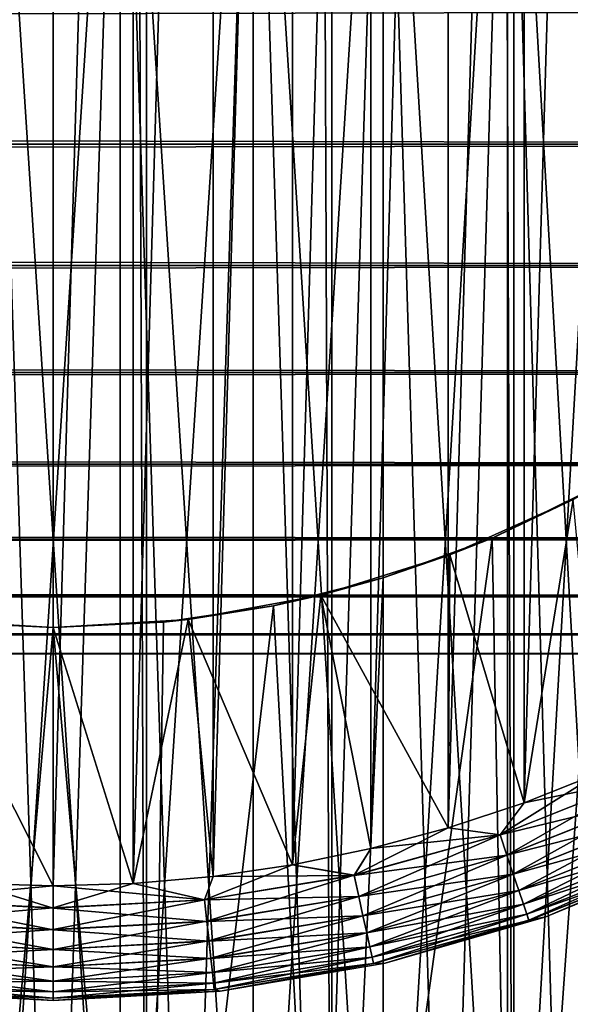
# Model space of a CAD drawing. Extents: x -265 to 265, y 0 to 427.
# Tile 179 of 256: x 249.71 to 254.51, y 6.97 to 15.55. Entities that reach past the tile are written whole.
import ezdxf

# ---------------------------------------------------------------- set-up
doc = ezdxf.new("R2010")
doc.units = 0
doc.header["$LTSCALE"] = 65.185185
for name, color, linetype in [('28', 7, 'CONTINUOUS'), ('71', 7, 'CONTINUOUS'), ('72', 7, 'CONTINUOUS'), ('79', 7, 'CONTINUOUS'), ('80', 7, 'CONTINUOUS'), ('81', 7, 'CONTINUOUS'), ('82', 7, 'CONTINUOUS'), ('83', 7, 'CONTINUOUS'), ('84', 7, 'CONTINUOUS'), ('87', 7, 'CONTINUOUS'), ('88', 7, 'CONTINUOUS'), ('91', 7, 'CONTINUOUS'), ('92', 7, 'CONTINUOUS'), ('96', 7, 'CONTINUOUS'), ('97', 7, 'CONTINUOUS')]:
    doc.layers.add(name, color=color, linetype=linetype)

msp = doc.modelspace()

# ---------------------------------------------------------------- linework, layer by layer
at = {"layer": '28', "color": 7, "linetype": 'CONTINUOUS'}
for points in [[(-263, 14.4652, 17.9244), (-263, 15.6311, 17.0564), (263, 14.4652, 17.9244), (-263, 14.4652, 17.9244)], [(263, 14.4652, 17.9244), (-263, 15.6311, 17.0564), (263, 15.6311, 17.0564), (263, 14.4652, 17.9244)], [(-263, 15.6311, 37.9436), (-263, 14.4652, 37.0756), (263, 15.6311, 37.9436), (-263, 15.6311, 37.9436)], [(263, 15.6311, 37.9436), (-263, 14.4652, 37.0756), (263, 14.4652, 37.0756), (263, 15.6311, 37.9436)], [(-263, 13.4078, 18.922), (-263, 14.4652, 17.9244), (263, 13.4078, 18.922), (-263, 13.4078, 18.922)], [(263, 13.4078, 18.922), (-263, 14.4652, 17.9244), (263, 14.4652, 17.9244), (263, 13.4078, 18.922)], [(-263, 14.4652, 37.0756), (-263, 13.4078, 36.078), (263, 14.4652, 37.0756), (-263, 14.4652, 37.0756)], [(263, 14.4652, 37.0756), (-263, 13.4078, 36.078), (263, 13.4078, 36.078), (263, 14.4652, 37.0756)], [(-263, 12.4735, 20.0355), (-263, 13.4078, 18.922), (263, 12.4735, 20.0355), (-263, 12.4735, 20.0355)], [(263, 12.4735, 20.0355), (-263, 13.4078, 18.922), (263, 13.4078, 18.922), (263, 12.4735, 20.0355)], [(-263, 13.4078, 36.078), (-263, 12.4735, 34.9645), (263, 13.4078, 36.078), (-263, 13.4078, 36.078)], [(263, 13.4078, 36.078), (-263, 12.4735, 34.9645), (263, 12.4735, 34.9645), (263, 13.4078, 36.078)], [(-263, 11.6747, 21.25), (-263, 12.4735, 20.0355), (263, 11.6747, 21.25), (-263, 11.6747, 21.25)], [(263, 11.6747, 21.25), (-263, 12.4735, 20.0355), (263, 12.4735, 20.0355), (263, 11.6747, 21.25)], [(-263, 12.4735, 34.9645), (-263, 11.6747, 33.75), (263, 12.4735, 34.9645), (-263, 12.4735, 34.9645)], [(263, 12.4735, 34.9645), (-263, 11.6747, 33.75), (263, 11.6747, 33.75), (263, 12.4735, 34.9645)], [(-263, 11.0223, 22.549), (-263, 11.6747, 21.25), (263, 11.0223, 22.549), (-263, 11.0223, 22.549)], [(263, 11.0223, 22.549), (-263, 11.6747, 21.25), (263, 11.6747, 21.25), (263, 11.0223, 22.549)], [(-263, 11.6747, 33.75), (-263, 11.0223, 32.451), (263, 11.6747, 33.75), (-263, 11.6747, 33.75)], [(263, 11.6747, 33.75), (-263, 11.0223, 32.451), (263, 11.0223, 32.451), (263, 11.6747, 33.75)], [(-263, 10.5251, 23.915), (-263, 11.0223, 22.549), (263, 10.5251, 23.915), (-263, 10.5251, 23.915)], [(263, 10.5251, 23.915), (-263, 11.0223, 22.549), (263, 11.0223, 22.549), (263, 10.5251, 23.915)], [(-263, 11.0223, 32.451), (-263, 10.5251, 31.085), (263, 11.0223, 32.451), (-263, 11.0223, 32.451)], [(263, 11.0223, 32.451), (-263, 10.5251, 31.085), (263, 10.5251, 31.085), (263, 11.0223, 32.451)], [(-263, 10.1899, 25.3294), (-263, 10.5251, 23.915), (263, 10.1899, 25.3294), (-263, 10.1899, 25.3294)], [(263, 10.1899, 25.3294), (-263, 10.5251, 23.915), (263, 10.5251, 23.915), (263, 10.1899, 25.3294)], [(-263, 10.5251, 31.085), (-263, 10.1899, 29.6706), (263, 10.5251, 31.085), (-263, 10.5251, 31.085)], [(263, 10.5251, 31.085), (-263, 10.1899, 29.6706), (263, 10.1899, 29.6706), (263, 10.5251, 31.085)], [(-263, 10.0211, 26.7732), (-263, 10.1899, 25.3294), (263, 10.0211, 26.7732), (-263, 10.0211, 26.7732)], [(263, 10.0211, 26.7732), (-263, 10.1899, 25.3294), (263, 10.1899, 25.3294), (263, 10.0211, 26.7732)], [(-263, 10.1899, 29.6706), (-263, 10.0211, 28.2268), (263, 10.1899, 29.6706), (-263, 10.1899, 29.6706)], [(263, 10.1899, 29.6706), (-263, 10.0211, 28.2268), (263, 10.0211, 28.2268), (263, 10.1899, 29.6706)], [(-263, 10.0211, 28.2268), (-263, 10.0211, 26.7732), (263, 10.0211, 28.2268), (-263, 10.0211, 28.2268)], [(263, 10.0211, 28.2268), (-263, 10.0211, 26.7732), (263, 10.0211, 26.7732), (263, 10.0211, 28.2268)]]:
    msp.add_3dface(points, dxfattribs=at)
at = {"layer": '71', "color": 7, "linetype": 'CONTINUOUS'}
for points in [[(249.1879, 1, 14.978), (250.8121, 1, 14.978), (249.1879, 419, 14.978), (249.1879, 1, 14.978)], [(249.1879, 419, 14.978), (250.8121, 1, 14.978), (250.8121, 419, 14.978), (249.1879, 419, 14.978)], [(250.8121, 1, 14.978), (252.4267, 1, 14.8024), (250.8121, 419, 14.978), (250.8121, 1, 14.978)], [(250.8121, 419, 14.978), (252.4267, 1, 14.8024), (252.4267, 419, 14.8024), (250.8121, 419, 14.978)], [(252.4267, 1, 14.8024), (254.0129, 1, 14.4532), (252.4267, 419, 14.8024), (252.4267, 1, 14.8024)], [(252.4267, 419, 14.8024), (254.0129, 1, 14.4532), (254.0129, 419, 14.4532), (252.4267, 419, 14.8024)], [(254.0129, 1, 14.4532), (255.5521, 1, 13.9347), (254.0129, 419, 14.4532), (254.0129, 1, 14.4532)], [(254.0129, 419, 14.4532), (255.5521, 1, 13.9347), (255.5521, 419, 13.9347), (254.0129, 419, 14.4532)]]:
    msp.add_3dface(points, dxfattribs=at)
at = {"layer": '72', "color": 7, "linetype": 'CONTINUOUS'}
for points in [[(254.7584, 11.49, -14.2252), (254.0129, 1, -14.4532), (253.8249, 11.0316, -14.5041), (254.7584, 11.49, -14.2252)], [(255.5521, 1, -13.9347), (254.0129, 1, -14.4532), (254.7584, 11.49, -14.2252), (255.5521, 1, -13.9347)], [(254.0129, 1, -14.4532), (252.4267, 1, -14.8024), (253.8249, 11.0316, -14.5041), (254.0129, 1, -14.4532)], [(253.8249, 11.0316, -14.5041), (252.4267, 1, -14.8024), (252.8765, 10.684, -14.7216), (253.8249, 11.0316, -14.5041)], [(252.8765, 10.684, -14.7216), (252.4267, 1, -14.8024), (251.9204, 10.441, -14.8766), (252.8765, 10.684, -14.7216)], [(252.4267, 1, -14.8024), (250.8121, 1, -14.978), (251.9204, 10.441, -14.8766), (252.4267, 1, -14.8024)], [(251.9204, 10.441, -14.8766), (250.8121, 1, -14.978), (250.9615, 10.2975, -14.9692), (251.9204, 10.441, -14.8766)], [(250, 10.25, -15), (249.1879, 1, -14.978), (249.0385, 10.2975, -14.9692), (250, 10.25, -15)], [(250.8121, 1, -14.978), (249.1879, 1, -14.978), (250, 10.25, -15), (250.8121, 1, -14.978)], [(250.8121, 1, -14.978), (250, 10.25, -15), (250.9615, 10.2975, -14.9692), (250.8121, 1, -14.978)]]:
    msp.add_3dface(points, dxfattribs=at)
at = {"layer": '79', "color": 7, "linetype": 'CONTINUOUS'}
for points in [[(250, 10.25, -25), (249.0385, 10.2975, -14.9692), (248.8248, 10.3211, -25), (250, 10.25, -25)], [(250, 10.25, -15), (249.0385, 10.2975, -14.9692), (250, 10.25, -25), (250, 10.25, -15)]]:
    msp.add_3dface(points, dxfattribs=at)
at = {"layer": '80', "color": 7, "linetype": 'CONTINUOUS'}
for points in [[(254.7584, 11.49, -14.2252), (253.8249, 11.0316, -14.5041), (254.5311, 11.3668, -25), (254.7584, 11.49, -14.2252)], [(254.5311, 11.3668, -25), (253.8249, 11.0316, -14.5041), (253.4574, 10.8836, -25), (254.5311, 11.3668, -25)], [(253.8249, 11.0316, -14.5041), (252.8765, 10.684, -14.7216), (253.4574, 10.8836, -25), (253.8249, 11.0316, -14.5041)], [(253.4574, 10.8836, -25), (252.8765, 10.684, -14.7216), (252.3333, 10.5333, -25), (253.4574, 10.8836, -25)], [(252.8765, 10.684, -14.7216), (251.9204, 10.441, -14.8766), (252.3333, 10.5333, -25), (252.8765, 10.684, -14.7216)], [(252.3333, 10.5333, -25), (251.9204, 10.441, -14.8766), (251.1752, 10.3211, -25), (252.3333, 10.5333, -25)], [(251.9204, 10.441, -14.8766), (250.9615, 10.2975, -14.9692), (251.1752, 10.3211, -25), (251.9204, 10.441, -14.8766)], [(250.9615, 10.2975, -14.9692), (250, 10.25, -15), (251.1752, 10.3211, -25), (250.9615, 10.2975, -14.9692)], [(250, 10.25, -15), (250, 10.25, -25), (251.1752, 10.3211, -25), (250, 10.25, -15)]]:
    msp.add_3dface(points, dxfattribs=at)
at = {"layer": '81', "color": 7, "linetype": 'CONTINUOUS'}
for points in [[(254.5311, 11.3668, -25), (253.4574, 10.8836, -25), (254.1042, 8.7237, -25), (254.5311, 11.3668, -25)], [(254.7529, 8.9814, -25), (254.5311, 11.3668, -25), (254.1042, 8.7237, -25), (254.7529, 8.9814, -25)], [(253.4574, 10.8836, -25), (252.3333, 10.5333, -25), (253.4416, 8.5041, -25), (253.4574, 10.8836, -25)], [(254.1042, 8.7237, -25), (253.4574, 10.8836, -25), (253.4416, 8.5041, -25), (254.1042, 8.7237, -25)], [(252.3333, 10.5333, -25), (251.1752, 10.3211, -25), (252.0837, 8.1823, -25), (252.3333, 10.5333, -25)], [(252.7673, 8.3234, -25), (252.3333, 10.5333, -25), (252.0837, 8.1823, -25), (252.7673, 8.3234, -25)], [(253.4416, 8.5041, -25), (252.3333, 10.5333, -25), (252.7673, 8.3234, -25), (253.4416, 8.5041, -25)], [(250, 10.25, -25), (248.8248, 10.3211, -25), (250, 8, -25), (250, 10.25, -25)], [(250, 8, -25), (248.8248, 10.3211, -25), (249.3023, 8.0203, -25), (250, 8, -25)], [(251.1752, 10.3211, -25), (250, 10.25, -25), (250.6977, 8.0203, -25), (251.1752, 10.3211, -25)], [(251.393, 8.0811, -25), (251.1752, 10.3211, -25), (250.6977, 8.0203, -25), (251.393, 8.0811, -25)], [(252.0837, 8.1823, -25), (251.1752, 10.3211, -25), (251.393, 8.0811, -25), (252.0837, 8.1823, -25)], [(250, 10.25, -25), (250, 8, -25), (250.6977, 8.0203, -25), (250, 10.25, -25)]]:
    msp.add_3dface(points, dxfattribs=at)
at = {"layer": '82', "color": 7, "linetype": 'CONTINUOUS'}
for points in [[(249.3023, 31.9797, -75), (250, 32, -75), (249.3023, 8.0203, -75), (249.3023, 31.9797, -75)], [(249.3023, 8.0203, -75), (250, 32, -75), (250, 8, -75), (249.3023, 8.0203, -75)], [(250, 8, -75), (250, 32, -75), (250.6977, 31.9797, -75), (250, 8, -75)], [(250.6977, 8.0203, -75), (250, 8, -75), (250.6977, 31.9797, -75), (250.6977, 8.0203, -75)], [(251.393, 31.9189, -75), (250.6977, 8.0203, -75), (250.6977, 31.9797, -75), (251.393, 31.9189, -75)], [(251.393, 8.0811, -75), (250.6977, 8.0203, -75), (251.393, 31.9189, -75), (251.393, 8.0811, -75)], [(252.0837, 31.8177, -75), (251.393, 8.0811, -75), (251.393, 31.9189, -75), (252.0837, 31.8177, -75)], [(252.0837, 8.1823, -75), (251.393, 8.0811, -75), (252.0837, 31.8177, -75), (252.0837, 8.1823, -75)], [(252.7673, 31.6766, -75), (252.0837, 8.1823, -75), (252.0837, 31.8177, -75), (252.7673, 31.6766, -75)], [(252.7673, 8.3234, -75), (252.0837, 8.1823, -75), (252.7673, 31.6766, -75), (252.7673, 8.3234, -75)], [(253.4416, 31.4959, -75), (252.7673, 8.3234, -75), (252.7673, 31.6766, -75), (253.4416, 31.4959, -75)], [(253.4416, 8.5041, -75), (252.7673, 8.3234, -75), (253.4416, 31.4959, -75), (253.4416, 8.5041, -75)], [(254.1042, 31.2763, -75), (253.4416, 8.5041, -75), (253.4416, 31.4959, -75), (254.1042, 31.2763, -75)], [(254.1042, 8.7237, -75), (253.4416, 8.5041, -75), (254.1042, 31.2763, -75), (254.1042, 8.7237, -75)], [(254.7529, 31.0186, -75), (254.1042, 8.7237, -75), (254.1042, 31.2763, -75), (254.7529, 31.0186, -75)], [(254.7529, 8.9814, -75), (254.1042, 8.7237, -75), (254.7529, 31.0186, -75), (254.7529, 8.9814, -75)]]:
    msp.add_3dface(points, dxfattribs=at)
at = {"layer": '83', "color": 7, "linetype": 'CONTINUOUS'}
for points in [[(248.5445, 7.0817, -74), (250, 7, -74), (248.5445, 7.0817, -26), (248.5445, 7.0817, -74)], [(248.5445, 7.0817, -26), (250, 7, -74), (250, 7, -26), (248.5445, 7.0817, -26)]]:
    msp.add_3dface(points, dxfattribs=at)
at = {"layer": '84', "color": 7, "linetype": 'CONTINUOUS'}
for points in [[(254.2936, 7.7295, -74), (255.6405, 8.2874, -74), (254.2936, 7.7295, -26), (254.2936, 7.7295, -74)], [(254.2936, 7.7295, -26), (255.6405, 8.2874, -74), (255.6405, 8.2874, -26), (254.2936, 7.7295, -26)], [(252.8928, 7.3259, -74), (254.2936, 7.7295, -74), (252.8928, 7.3259, -26), (252.8928, 7.3259, -74)], [(252.8928, 7.3259, -26), (254.2936, 7.7295, -74), (254.2936, 7.7295, -26), (252.8928, 7.3259, -26)], [(251.4555, 7.0817, -74), (252.8928, 7.3259, -74), (251.4555, 7.0817, -26), (251.4555, 7.0817, -74)], [(251.4555, 7.0817, -26), (252.8928, 7.3259, -74), (252.8928, 7.3259, -26), (251.4555, 7.0817, -26)], [(250, 7, -26), (250, 7, -74), (251.4555, 7.0817, -74), (250, 7, -26)], [(250, 7, -26), (251.4555, 7.0817, -74), (251.4555, 7.0817, -26), (250, 7, -26)]]:
    msp.add_3dface(points, dxfattribs=at)
at = {"layer": '87', "color": 7, "linetype": 'CONTINUOUS'}
for points in [[(249.3023, 8.0203, -75), (250, 8, -75), (248.6816, 7.8775, -74.981), (249.3023, 8.0203, -75)], [(248.6816, 7.8775, -74.981), (250, 8, -75), (250, 7.8061, -74.981), (248.6816, 7.8775, -74.981)], [(248.6816, 7.8775, -74.981), (250, 7.8061, -74.981), (248.6613, 7.6908, -74.9243), (248.6816, 7.8775, -74.981)], [(248.6613, 7.6908, -74.9243), (250, 7.8061, -74.981), (250, 7.6182, -74.9243), (248.6613, 7.6908, -74.9243)], [(248.6613, 7.6908, -74.9243), (250, 7.6182, -74.9243), (248.6426, 7.5187, -74.8319), (248.6613, 7.6908, -74.9243)], [(248.6426, 7.5187, -74.8319), (250, 7.6182, -74.9243), (250, 7.4451, -74.8319), (248.6426, 7.5187, -74.8319)], [(248.6426, 7.5187, -74.8319), (250, 7.4451, -74.8319), (248.6262, 7.3678, -74.7075), (248.6426, 7.5187, -74.8319)], [(248.6262, 7.3678, -74.7075), (250, 7.4451, -74.8319), (250, 7.2933, -74.7075), (248.6262, 7.3678, -74.7075)], [(248.6262, 7.3678, -74.7075), (250, 7.2933, -74.7075), (248.6127, 7.244, -74.5559), (248.6262, 7.3678, -74.7075)], [(248.6127, 7.244, -74.5559), (250, 7.1687, -74.5559), (248.6027, 7.152, -74.3829), (248.6127, 7.244, -74.5559)], [(248.6127, 7.244, -74.5559), (250, 7.2933, -74.7075), (250, 7.1687, -74.5559), (248.6127, 7.244, -74.5559)], [(248.6027, 7.152, -74.3829), (250, 7.0762, -74.3829), (248.5965, 7.0953, -74.1951), (248.6027, 7.152, -74.3829)], [(248.6027, 7.152, -74.3829), (250, 7.1687, -74.5559), (250, 7.0762, -74.3829), (248.6027, 7.152, -74.3829)], [(248.5445, 7.0817, -74), (248.5965, 7.0953, -74.1951), (250, 7.0192, -74.1951), (248.5445, 7.0817, -74)], [(250, 7, -74), (248.5445, 7.0817, -74), (250, 7.0192, -74.1951), (250, 7, -74)], [(248.5965, 7.0953, -74.1951), (250, 7.0762, -74.3829), (250, 7.0192, -74.1951), (248.5965, 7.0953, -74.1951)]]:
    msp.add_3dface(points, dxfattribs=at)
at = {"layer": '88', "color": 7, "linetype": 'CONTINUOUS'}
for points in [[(254.1042, 8.7237, -75), (254.7529, 8.9814, -75), (253.8935, 8.4444, -74.981), (254.1042, 8.7237, -75)], [(253.8935, 8.4444, -74.981), (254.7529, 8.9814, -75), (255.1201, 8.9331, -74.981), (253.8935, 8.4444, -74.981)], [(253.8935, 8.4444, -74.981), (255.1201, 8.9331, -74.981), (253.9535, 8.2664, -74.9243), (253.8935, 8.4444, -74.981)], [(253.9535, 8.2664, -74.9243), (255.1201, 8.9331, -74.981), (255.199, 8.7626, -74.9243), (253.9535, 8.2664, -74.9243)], [(253.9535, 8.2664, -74.9243), (255.199, 8.7626, -74.9243), (254.0088, 8.1023, -74.8319), (253.9535, 8.2664, -74.9243)], [(254.0088, 8.1023, -74.8319), (255.199, 8.7626, -74.9243), (255.2717, 8.6055, -74.8319), (254.0088, 8.1023, -74.8319)], [(253.4416, 8.5041, -75), (254.1042, 8.7237, -75), (253.8935, 8.4444, -74.981), (253.4416, 8.5041, -75)], [(254.0088, 8.1023, -74.8319), (255.2717, 8.6055, -74.8319), (254.0573, 7.9585, -74.7075), (254.0088, 8.1023, -74.8319)], [(254.0573, 7.9585, -74.7075), (255.2717, 8.6055, -74.8319), (255.3354, 8.4677, -74.7075), (254.0573, 7.9585, -74.7075)], [(252.7673, 8.3234, -75), (253.4416, 8.5041, -75), (252.6213, 8.0912, -74.981), (252.7673, 8.3234, -75)], [(252.6213, 8.0912, -74.981), (253.4416, 8.5041, -75), (253.8935, 8.4444, -74.981), (252.6213, 8.0912, -74.981)], [(252.6213, 8.0912, -74.981), (253.8935, 8.4444, -74.981), (252.6617, 7.9077, -74.9243), (252.6213, 8.0912, -74.981)], [(252.6617, 7.9077, -74.9243), (253.8935, 8.4444, -74.981), (253.9535, 8.2664, -74.9243), (252.6617, 7.9077, -74.9243)], [(254.0573, 7.9585, -74.7075), (255.3354, 8.4677, -74.7075), (254.097, 7.8404, -74.5559), (254.0573, 7.9585, -74.7075)], [(254.097, 7.8404, -74.5559), (255.3354, 8.4677, -74.7075), (255.3877, 8.3547, -74.5559), (254.097, 7.8404, -74.5559)], [(254.097, 7.8404, -74.5559), (255.3877, 8.3547, -74.5559), (254.1266, 7.7527, -74.3829), (254.097, 7.8404, -74.5559)], [(254.1266, 7.7527, -74.3829), (255.3877, 8.3547, -74.5559), (255.4266, 8.2707, -74.3829), (254.1266, 7.7527, -74.3829)], [(252.0837, 8.1823, -75), (252.7673, 8.3234, -75), (252.6213, 8.0912, -74.981), (252.0837, 8.1823, -75)], [(252.6617, 7.9077, -74.9243), (253.9535, 8.2664, -74.9243), (252.6989, 7.7386, -74.8319), (252.6617, 7.9077, -74.9243)], [(252.6989, 7.7386, -74.8319), (253.9535, 8.2664, -74.9243), (254.0088, 8.1023, -74.8319), (252.6989, 7.7386, -74.8319)], [(254.1266, 7.7527, -74.3829), (255.4266, 8.2707, -74.3829), (254.1448, 7.6987, -74.1951), (254.1266, 7.7527, -74.3829)], [(254.1448, 7.6987, -74.1951), (255.4266, 8.2707, -74.3829), (255.4505, 8.219, -74.1951), (254.1448, 7.6987, -74.1951)], [(255.6405, 8.2874, -74), (254.2936, 7.7295, -74), (255.4505, 8.219, -74.1951), (255.6405, 8.2874, -74)], [(251.393, 8.0811, -75), (252.0837, 8.1823, -75), (251.3184, 7.8775, -74.981), (251.393, 8.0811, -75)], [(251.3184, 7.8775, -74.981), (252.0837, 8.1823, -75), (252.6213, 8.0912, -74.981), (251.3184, 7.8775, -74.981)], [(254.2936, 7.7295, -74), (254.1448, 7.6987, -74.1951), (255.4505, 8.219, -74.1951), (254.2936, 7.7295, -74)], [(250.6977, 8.0203, -75), (251.393, 8.0811, -75), (251.3184, 7.8775, -74.981), (250.6977, 8.0203, -75)], [(251.3184, 7.8775, -74.981), (252.6213, 8.0912, -74.981), (251.3387, 7.6908, -74.9243), (251.3184, 7.8775, -74.981)], [(251.3387, 7.6908, -74.9243), (252.6213, 8.0912, -74.981), (252.6617, 7.9077, -74.9243), (251.3387, 7.6908, -74.9243)], [(252.6989, 7.7386, -74.8319), (254.0088, 8.1023, -74.8319), (252.7316, 7.5904, -74.7075), (252.6989, 7.7386, -74.8319)], [(252.7316, 7.5904, -74.7075), (254.0088, 8.1023, -74.8319), (254.0573, 7.9585, -74.7075), (252.7316, 7.5904, -74.7075)], [(250, 8, -75), (250.6977, 8.0203, -75), (250, 7.8061, -74.981), (250, 8, -75)], [(250, 7.8061, -74.981), (250.6977, 8.0203, -75), (251.3184, 7.8775, -74.981), (250, 7.8061, -74.981)], [(251.3387, 7.6908, -74.9243), (252.6617, 7.9077, -74.9243), (251.3574, 7.5187, -74.8319), (251.3387, 7.6908, -74.9243)], [(251.3574, 7.5187, -74.8319), (252.6617, 7.9077, -74.9243), (252.6989, 7.7386, -74.8319), (251.3574, 7.5187, -74.8319)], [(252.7316, 7.5904, -74.7075), (254.0573, 7.9585, -74.7075), (252.7583, 7.4687, -74.5559), (252.7316, 7.5904, -74.7075)], [(252.7583, 7.4687, -74.5559), (254.0573, 7.9585, -74.7075), (254.097, 7.8404, -74.5559), (252.7583, 7.4687, -74.5559)], [(250, 7.6182, -74.9243), (250, 7.8061, -74.981), (251.3184, 7.8775, -74.981), (250, 7.6182, -74.9243)], [(250, 7.6182, -74.9243), (251.3184, 7.8775, -74.981), (251.3387, 7.6908, -74.9243), (250, 7.6182, -74.9243)], [(252.7583, 7.4687, -74.5559), (254.097, 7.8404, -74.5559), (252.7782, 7.3783, -74.3829), (252.7583, 7.4687, -74.5559)], [(252.7782, 7.3783, -74.3829), (254.097, 7.8404, -74.5559), (254.1266, 7.7527, -74.3829), (252.7782, 7.3783, -74.3829)], [(251.3574, 7.5187, -74.8319), (252.6989, 7.7386, -74.8319), (251.3738, 7.3678, -74.7075), (251.3574, 7.5187, -74.8319)], [(251.3738, 7.3678, -74.7075), (252.6989, 7.7386, -74.8319), (252.7316, 7.5904, -74.7075), (251.3738, 7.3678, -74.7075)], [(252.7782, 7.3783, -74.3829), (254.1266, 7.7527, -74.3829), (252.7905, 7.3227, -74.1951), (252.7782, 7.3783, -74.3829)], [(252.7905, 7.3227, -74.1951), (254.1266, 7.7527, -74.3829), (254.1448, 7.6987, -74.1951), (252.7905, 7.3227, -74.1951)], [(254.2936, 7.7295, -74), (252.8928, 7.3259, -74), (254.1448, 7.6987, -74.1951), (254.2936, 7.7295, -74)], [(250, 7.4451, -74.8319), (250, 7.6182, -74.9243), (251.3387, 7.6908, -74.9243), (250, 7.4451, -74.8319)], [(250, 7.4451, -74.8319), (251.3387, 7.6908, -74.9243), (251.3574, 7.5187, -74.8319), (250, 7.4451, -74.8319)], [(252.8928, 7.3259, -74), (252.7905, 7.3227, -74.1951), (254.1448, 7.6987, -74.1951), (252.8928, 7.3259, -74)], [(251.3738, 7.3678, -74.7075), (252.7316, 7.5904, -74.7075), (251.3873, 7.244, -74.5559), (251.3738, 7.3678, -74.7075)], [(251.3873, 7.244, -74.5559), (252.7316, 7.5904, -74.7075), (252.7583, 7.4687, -74.5559), (251.3873, 7.244, -74.5559)], [(250, 7.2933, -74.7075), (250, 7.4451, -74.8319), (251.3574, 7.5187, -74.8319), (250, 7.2933, -74.7075)], [(250, 7.2933, -74.7075), (251.3574, 7.5187, -74.8319), (251.3738, 7.3678, -74.7075), (250, 7.2933, -74.7075)], [(251.3873, 7.244, -74.5559), (252.7583, 7.4687, -74.5559), (251.3973, 7.152, -74.3829), (251.3873, 7.244, -74.5559)], [(251.3973, 7.152, -74.3829), (252.7583, 7.4687, -74.5559), (252.7782, 7.3783, -74.3829), (251.3973, 7.152, -74.3829)], [(250, 7.1687, -74.5559), (250, 7.2933, -74.7075), (251.3738, 7.3678, -74.7075), (250, 7.1687, -74.5559)], [(250, 7.1687, -74.5559), (251.3738, 7.3678, -74.7075), (251.3873, 7.244, -74.5559), (250, 7.1687, -74.5559)], [(251.3973, 7.152, -74.3829), (252.7782, 7.3783, -74.3829), (251.4035, 7.0953, -74.1951), (251.3973, 7.152, -74.3829)], [(251.4035, 7.0953, -74.1951), (252.7782, 7.3783, -74.3829), (252.7905, 7.3227, -74.1951), (251.4035, 7.0953, -74.1951)], [(251.4555, 7.0817, -74), (251.4035, 7.0953, -74.1951), (252.7905, 7.3227, -74.1951), (251.4555, 7.0817, -74)], [(252.8928, 7.3259, -74), (251.4555, 7.0817, -74), (252.7905, 7.3227, -74.1951), (252.8928, 7.3259, -74)], [(250, 7.0762, -74.3829), (250, 7.1687, -74.5559), (251.3873, 7.244, -74.5559), (250, 7.0762, -74.3829)], [(250, 7.0762, -74.3829), (251.3873, 7.244, -74.5559), (251.3973, 7.152, -74.3829), (250, 7.0762, -74.3829)], [(250, 7.0192, -74.1951), (250, 7.0762, -74.3829), (251.3973, 7.152, -74.3829), (250, 7.0192, -74.1951)], [(250, 7.0192, -74.1951), (251.3973, 7.152, -74.3829), (251.4035, 7.0953, -74.1951), (250, 7.0192, -74.1951)], [(251.4555, 7.0817, -74), (250, 7, -74), (251.4035, 7.0953, -74.1951), (251.4555, 7.0817, -74)], [(250, 7, -74), (250, 7.0192, -74.1951), (251.4035, 7.0953, -74.1951), (250, 7, -74)]]:
    msp.add_3dface(points, dxfattribs=at)
at = {"layer": '91', "color": 7, "linetype": 'CONTINUOUS'}
for points in [[(250, 7.8049, -25.0192), (249.3023, 8.0203, -25), (248.6815, 7.8764, -25.0192), (250, 7.8049, -25.0192)], [(250, 8, -25), (249.3023, 8.0203, -25), (250, 7.8049, -25.0192), (250, 8, -25)], [(250, 7.6171, -25.0762), (248.6815, 7.8764, -25.0192), (248.6612, 7.6897, -25.0762), (250, 7.6171, -25.0762)], [(250, 7.8049, -25.0192), (248.6815, 7.8764, -25.0192), (250, 7.6171, -25.0762), (250, 7.8049, -25.0192)], [(250, 7.4441, -25.1687), (248.6612, 7.6897, -25.0762), (248.6425, 7.5177, -25.1687), (250, 7.4441, -25.1687)], [(250, 7.6171, -25.0762), (248.6612, 7.6897, -25.0762), (250, 7.4441, -25.1687), (250, 7.6171, -25.0762)], [(250, 7.2925, -25.2933), (248.6425, 7.5177, -25.1687), (248.6261, 7.367, -25.2933), (250, 7.2925, -25.2933)], [(250, 7.4441, -25.1687), (248.6425, 7.5177, -25.1687), (250, 7.2925, -25.2933), (250, 7.4441, -25.1687)], [(250, 7.1681, -25.4451), (248.6261, 7.367, -25.2933), (248.6126, 7.2433, -25.4451), (250, 7.1681, -25.4451)], [(250, 7.2925, -25.2933), (248.6261, 7.367, -25.2933), (250, 7.1681, -25.4451), (250, 7.2925, -25.2933)], [(250, 7.0757, -25.6182), (248.6126, 7.2433, -25.4451), (248.6026, 7.1515, -25.6182), (250, 7.0757, -25.6182)], [(250, 7.1681, -25.4451), (248.6126, 7.2433, -25.4451), (250, 7.0757, -25.6182), (250, 7.1681, -25.4451)], [(250, 7.019, -25.8061), (248.6026, 7.1515, -25.6182), (248.5965, 7.0951, -25.8061), (250, 7.019, -25.8061)], [(250, 7.0757, -25.6182), (248.6026, 7.1515, -25.6182), (250, 7.019, -25.8061), (250, 7.0757, -25.6182)], [(248.5445, 7.0817, -26), (250, 7, -26), (248.5965, 7.0951, -25.8061), (248.5445, 7.0817, -26)], [(250, 7, -26), (250, 7.019, -25.8061), (248.5965, 7.0951, -25.8061), (250, 7, -26)]]:
    msp.add_3dface(points, dxfattribs=at)
at = {"layer": '92', "color": 7, "linetype": 'CONTINUOUS'}
for points in [[(255.1206, 8.932, -25.0192), (254.1042, 8.7237, -25), (253.8939, 8.4433, -25.0192), (255.1206, 8.932, -25.0192)], [(255.1206, 8.932, -25.0192), (253.8939, 8.4433, -25.0192), (255.1994, 8.7616, -25.0762), (255.1206, 8.932, -25.0192)], [(254.7529, 8.9814, -25), (254.1042, 8.7237, -25), (255.1206, 8.932, -25.0192), (254.7529, 8.9814, -25)], [(255.1994, 8.7616, -25.0762), (253.8939, 8.4433, -25.0192), (253.9539, 8.2653, -25.0762), (255.1994, 8.7616, -25.0762)], [(255.1994, 8.7616, -25.0762), (253.9539, 8.2653, -25.0762), (255.2721, 8.6046, -25.1687), (255.1994, 8.7616, -25.0762)], [(254.1042, 8.7237, -25), (253.4416, 8.5041, -25), (253.8939, 8.4433, -25.0192), (254.1042, 8.7237, -25)], [(255.2721, 8.6046, -25.1687), (253.9539, 8.2653, -25.0762), (254.0091, 8.1014, -25.1687), (255.2721, 8.6046, -25.1687)], [(255.2721, 8.6046, -25.1687), (254.0091, 8.1014, -25.1687), (255.3358, 8.467, -25.2933), (255.2721, 8.6046, -25.1687)], [(253.4416, 8.5041, -25), (252.7673, 8.3234, -25), (253.8939, 8.4433, -25.0192), (253.4416, 8.5041, -25)], [(253.8939, 8.4433, -25.0192), (252.7673, 8.3234, -25), (252.6216, 8.09, -25.0192), (253.8939, 8.4433, -25.0192)], [(253.8939, 8.4433, -25.0192), (252.6216, 8.09, -25.0192), (253.9539, 8.2653, -25.0762), (253.8939, 8.4433, -25.0192)], [(255.3358, 8.467, -25.2933), (254.0091, 8.1014, -25.1687), (254.0575, 7.9577, -25.2933), (255.3358, 8.467, -25.2933)], [(255.3358, 8.467, -25.2933), (254.0575, 7.9577, -25.2933), (255.388, 8.3541, -25.4451), (255.3358, 8.467, -25.2933)], [(255.388, 8.3541, -25.4451), (254.0575, 7.9577, -25.2933), (254.0972, 7.8398, -25.4451), (255.388, 8.3541, -25.4451)], [(255.388, 8.3541, -25.4451), (254.0972, 7.8398, -25.4451), (255.4268, 8.2703, -25.6182), (255.388, 8.3541, -25.4451)], [(252.7673, 8.3234, -25), (252.0837, 8.1823, -25), (252.6216, 8.09, -25.0192), (252.7673, 8.3234, -25)], [(253.9539, 8.2653, -25.0762), (252.6216, 8.09, -25.0192), (252.6619, 7.9066, -25.0762), (253.9539, 8.2653, -25.0762)], [(253.9539, 8.2653, -25.0762), (252.6619, 7.9066, -25.0762), (254.0091, 8.1014, -25.1687), (253.9539, 8.2653, -25.0762)], [(255.4268, 8.2703, -25.6182), (254.0972, 7.8398, -25.4451), (254.1267, 7.7523, -25.6182), (255.4268, 8.2703, -25.6182)], [(255.4268, 8.2703, -25.6182), (254.1267, 7.7523, -25.6182), (255.4506, 8.2188, -25.8061), (255.4268, 8.2703, -25.6182)], [(254.2936, 7.7295, -26), (255.6405, 8.2874, -26), (255.4506, 8.2188, -25.8061), (254.2936, 7.7295, -26)], [(252.0837, 8.1823, -25), (251.393, 8.0811, -25), (252.6216, 8.09, -25.0192), (252.0837, 8.1823, -25)], [(255.4506, 8.2188, -25.8061), (254.1267, 7.7523, -25.6182), (254.1449, 7.6985, -25.8061), (255.4506, 8.2188, -25.8061)], [(254.2936, 7.7295, -26), (255.4506, 8.2188, -25.8061), (254.1449, 7.6985, -25.8061), (254.2936, 7.7295, -26)], [(251.393, 8.0811, -25), (250.6977, 8.0203, -25), (251.3185, 7.8764, -25.0192), (251.393, 8.0811, -25)], [(252.6216, 8.09, -25.0192), (251.393, 8.0811, -25), (251.3185, 7.8764, -25.0192), (252.6216, 8.09, -25.0192)], [(252.6216, 8.09, -25.0192), (251.3185, 7.8764, -25.0192), (252.6619, 7.9066, -25.0762), (252.6216, 8.09, -25.0192)], [(254.0091, 8.1014, -25.1687), (252.6619, 7.9066, -25.0762), (252.6991, 7.7377, -25.1687), (254.0091, 8.1014, -25.1687)], [(254.0091, 8.1014, -25.1687), (252.6991, 7.7377, -25.1687), (254.0575, 7.9577, -25.2933), (254.0091, 8.1014, -25.1687)], [(250.6977, 8.0203, -25), (250, 8, -25), (251.3185, 7.8764, -25.0192), (250.6977, 8.0203, -25)], [(250, 8, -25), (250, 7.8049, -25.0192), (251.3185, 7.8764, -25.0192), (250, 8, -25)], [(252.6619, 7.9066, -25.0762), (251.3185, 7.8764, -25.0192), (251.3388, 7.6897, -25.0762), (252.6619, 7.9066, -25.0762)], [(252.6619, 7.9066, -25.0762), (251.3388, 7.6897, -25.0762), (252.6991, 7.7377, -25.1687), (252.6619, 7.9066, -25.0762)], [(254.0575, 7.9577, -25.2933), (252.6991, 7.7377, -25.1687), (252.7317, 7.5896, -25.2933), (254.0575, 7.9577, -25.2933)], [(254.0575, 7.9577, -25.2933), (252.7317, 7.5896, -25.2933), (254.0972, 7.8398, -25.4451), (254.0575, 7.9577, -25.2933)], [(251.3185, 7.8764, -25.0192), (250, 7.8049, -25.0192), (251.3388, 7.6897, -25.0762), (251.3185, 7.8764, -25.0192)], [(254.0972, 7.8398, -25.4451), (252.7317, 7.5896, -25.2933), (252.7585, 7.4681, -25.4451), (254.0972, 7.8398, -25.4451)], [(254.0972, 7.8398, -25.4451), (252.7585, 7.4681, -25.4451), (254.1267, 7.7523, -25.6182), (254.0972, 7.8398, -25.4451)], [(250, 7.8049, -25.0192), (250, 7.6171, -25.0762), (251.3388, 7.6897, -25.0762), (250, 7.8049, -25.0192)], [(252.6991, 7.7377, -25.1687), (251.3388, 7.6897, -25.0762), (251.3575, 7.5177, -25.1687), (252.6991, 7.7377, -25.1687)], [(252.6991, 7.7377, -25.1687), (251.3575, 7.5177, -25.1687), (252.7317, 7.5896, -25.2933), (252.6991, 7.7377, -25.1687)], [(254.1267, 7.7523, -25.6182), (252.7585, 7.4681, -25.4451), (252.7783, 7.3779, -25.6182), (254.1267, 7.7523, -25.6182)], [(254.1267, 7.7523, -25.6182), (252.7783, 7.3779, -25.6182), (254.1449, 7.6985, -25.8061), (254.1267, 7.7523, -25.6182)], [(252.8928, 7.3259, -26), (254.2936, 7.7295, -26), (254.1449, 7.6985, -25.8061), (252.8928, 7.3259, -26)], [(251.3388, 7.6897, -25.0762), (250, 7.6171, -25.0762), (251.3575, 7.5177, -25.1687), (251.3388, 7.6897, -25.0762)], [(254.1449, 7.6985, -25.8061), (252.7783, 7.3779, -25.6182), (252.7905, 7.3225, -25.8061), (254.1449, 7.6985, -25.8061)], [(252.8928, 7.3259, -26), (254.1449, 7.6985, -25.8061), (252.7905, 7.3225, -25.8061), (252.8928, 7.3259, -26)], [(250, 7.6171, -25.0762), (250, 7.4441, -25.1687), (251.3575, 7.5177, -25.1687), (250, 7.6171, -25.0762)], [(252.7317, 7.5896, -25.2933), (251.3575, 7.5177, -25.1687), (251.3739, 7.367, -25.2933), (252.7317, 7.5896, -25.2933)], [(252.7317, 7.5896, -25.2933), (251.3739, 7.367, -25.2933), (252.7585, 7.4681, -25.4451), (252.7317, 7.5896, -25.2933)], [(251.3575, 7.5177, -25.1687), (250, 7.4441, -25.1687), (251.3739, 7.367, -25.2933), (251.3575, 7.5177, -25.1687)], [(252.7585, 7.4681, -25.4451), (251.3739, 7.367, -25.2933), (251.3874, 7.2433, -25.4451), (252.7585, 7.4681, -25.4451)], [(252.7585, 7.4681, -25.4451), (251.3874, 7.2433, -25.4451), (252.7783, 7.3779, -25.6182), (252.7585, 7.4681, -25.4451)], [(250, 7.4441, -25.1687), (250, 7.2925, -25.2933), (251.3739, 7.367, -25.2933), (250, 7.4441, -25.1687)], [(251.3739, 7.367, -25.2933), (250, 7.2925, -25.2933), (251.3874, 7.2433, -25.4451), (251.3739, 7.367, -25.2933)], [(252.7783, 7.3779, -25.6182), (251.3874, 7.2433, -25.4451), (251.3974, 7.1515, -25.6182), (252.7783, 7.3779, -25.6182)], [(252.7783, 7.3779, -25.6182), (251.3974, 7.1515, -25.6182), (252.7905, 7.3225, -25.8061), (252.7783, 7.3779, -25.6182)], [(252.7905, 7.3225, -25.8061), (251.3974, 7.1515, -25.6182), (251.4035, 7.0951, -25.8061), (252.7905, 7.3225, -25.8061)], [(251.4555, 7.0817, -26), (252.7905, 7.3225, -25.8061), (251.4035, 7.0951, -25.8061), (251.4555, 7.0817, -26)], [(251.4555, 7.0817, -26), (252.8928, 7.3259, -26), (252.7905, 7.3225, -25.8061), (251.4555, 7.0817, -26)], [(250, 7.2925, -25.2933), (250, 7.1681, -25.4451), (251.3874, 7.2433, -25.4451), (250, 7.2925, -25.2933)], [(251.3874, 7.2433, -25.4451), (250, 7.1681, -25.4451), (251.3974, 7.1515, -25.6182), (251.3874, 7.2433, -25.4451)], [(250, 7.1681, -25.4451), (250, 7.0757, -25.6182), (251.3974, 7.1515, -25.6182), (250, 7.1681, -25.4451)], [(251.3974, 7.1515, -25.6182), (250, 7.0757, -25.6182), (251.4035, 7.0951, -25.8061), (251.3974, 7.1515, -25.6182)], [(250, 7.019, -25.8061), (251.4555, 7.0817, -26), (251.4035, 7.0951, -25.8061), (250, 7.019, -25.8061)], [(250, 7.0757, -25.6182), (250, 7.019, -25.8061), (251.4035, 7.0951, -25.8061), (250, 7.0757, -25.6182)], [(250, 7, -26), (251.4555, 7.0817, -26), (250, 7.019, -25.8061), (250, 7, -26)]]:
    msp.add_3dface(points, dxfattribs=at)
at = {"layer": '96', "color": 7, "linetype": 'CONTINUOUS'}
for points in [[(249.416, 20, 9.2816), (250.584, 20, 9.2816), (249.416, 2, 9.2816), (249.416, 20, 9.2816)], [(249.416, 2, 9.2816), (250.584, 20, 9.2816), (250, 2, 9.3), (249.416, 2, 9.2816)], [(250, 2, 9.3), (250.584, 20, 9.2816), (250.584, 2, 9.2816), (250, 2, 9.3)], [(250.584, 20, 9.2816), (251.7426, 20, 9.1353), (250.584, 2, 9.2816), (250.584, 20, 9.2816)], [(250.584, 2, 9.2816), (251.7426, 20, 9.1353), (251.1656, 2, 9.2267), (250.584, 2, 9.2816)], [(251.1656, 2, 9.2267), (251.7426, 20, 9.1353), (251.7426, 2, 9.1353), (251.1656, 2, 9.2267)], [(251.7426, 20, 9.1353), (252.8739, 20, 8.8448), (251.7426, 2, 9.1353), (251.7426, 20, 9.1353)], [(251.7426, 2, 9.1353), (252.8739, 20, 8.8448), (252.3128, 2, 9.0078), (251.7426, 2, 9.1353)], [(252.3128, 2, 9.0078), (252.8739, 20, 8.8448), (252.8739, 2, 8.8448), (252.3128, 2, 9.0078)], [(252.8739, 20, 8.8448), (253.9597, 20, 8.4149), (252.8739, 2, 8.8448), (252.8739, 20, 8.8448)], [(252.8739, 2, 8.8448), (253.9597, 20, 8.4149), (253.4236, 2, 8.6469), (252.8739, 2, 8.8448)], [(253.4236, 2, 8.6469), (253.9597, 20, 8.4149), (253.9597, 2, 8.4149), (253.4236, 2, 8.6469)], [(253.9597, 20, 8.4149), (254.9832, 20, 7.8522), (253.9597, 2, 8.4149), (253.9597, 20, 8.4149)], [(253.9597, 2, 8.4149), (254.9832, 20, 7.8522), (254.4803, 2, 8.1497), (253.9597, 2, 8.4149)], [(254.4803, 2, 8.1497), (254.9832, 20, 7.8522), (254.9832, 2, 7.8522), (254.4803, 2, 8.1497)]]:
    msp.add_3dface(points, dxfattribs=at)
at = {"layer": '97', "color": 7, "linetype": 'CONTINUOUS'}
for points in [[(250.584, 20, -9.2816), (249.416, 20, -9.2816), (250.584, 2, -9.2816), (250.584, 20, -9.2816)], [(250.584, 2, -9.2816), (249.416, 20, -9.2816), (250, 2, -9.3), (250.584, 2, -9.2816)], [(250, 2, -9.3), (249.416, 20, -9.2816), (249.416, 2, -9.2816), (250, 2, -9.3)], [(251.7426, 20, -9.1353), (250.584, 20, -9.2816), (251.7426, 2, -9.1353), (251.7426, 20, -9.1353)], [(251.7426, 2, -9.1353), (250.584, 20, -9.2816), (251.1656, 2, -9.2267), (251.7426, 2, -9.1353)], [(251.1656, 2, -9.2267), (250.584, 20, -9.2816), (250.584, 2, -9.2816), (251.1656, 2, -9.2267)], [(252.8739, 20, -8.8448), (251.7426, 20, -9.1353), (252.8739, 2, -8.8448), (252.8739, 20, -8.8448)], [(252.8739, 2, -8.8448), (251.7426, 20, -9.1353), (252.3128, 2, -9.0078), (252.8739, 2, -8.8448)], [(252.3128, 2, -9.0078), (251.7426, 20, -9.1353), (251.7426, 2, -9.1353), (252.3128, 2, -9.0078)], [(253.9597, 20, -8.4149), (252.8739, 20, -8.8448), (253.9597, 2, -8.4149), (253.9597, 20, -8.4149)], [(253.9597, 2, -8.4149), (252.8739, 20, -8.8448), (253.4236, 2, -8.6469), (253.9597, 2, -8.4149)], [(253.4236, 2, -8.6469), (252.8739, 20, -8.8448), (252.8739, 2, -8.8448), (253.4236, 2, -8.6469)], [(254.9832, 20, -7.8522), (253.9597, 20, -8.4149), (254.9832, 2, -7.8522), (254.9832, 20, -7.8522)], [(254.9832, 2, -7.8522), (253.9597, 20, -8.4149), (254.4803, 2, -8.1497), (254.9832, 2, -7.8522)], [(254.4803, 2, -8.1497), (253.9597, 20, -8.4149), (253.9597, 2, -8.4149), (254.4803, 2, -8.1497)]]:
    msp.add_3dface(points, dxfattribs=at)

doc.saveas('drawing.dxf')
